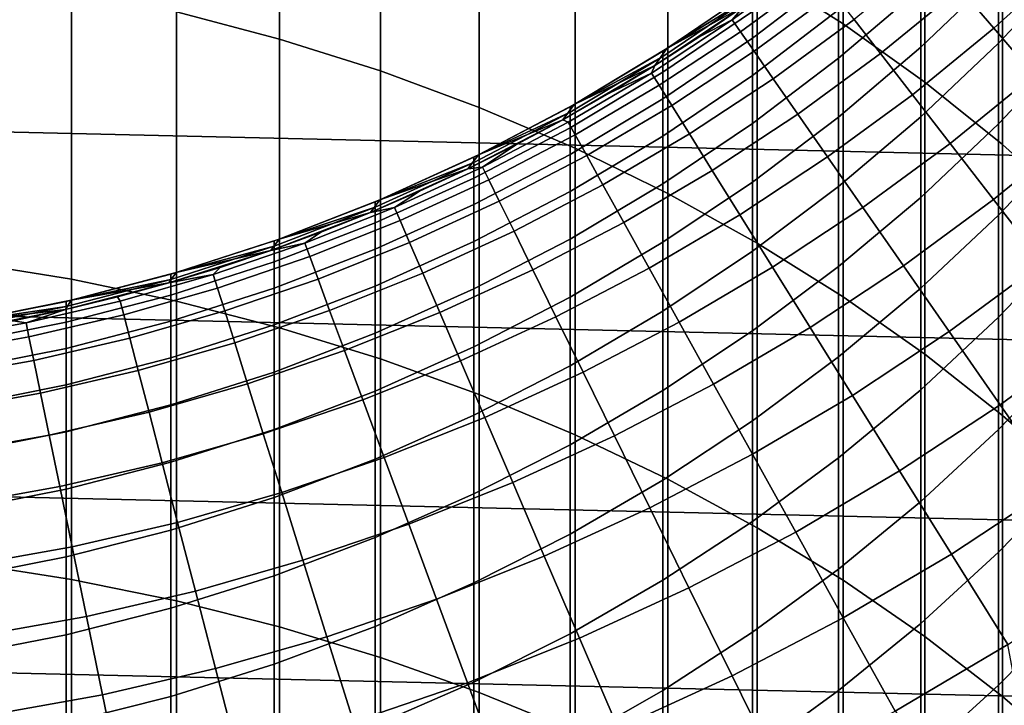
# Model space of a CAD drawing. Header units: metres. Extents: x -28 to 70, y -212 to 28.
# Tile 118 of 239: x 2.38 to 8.59, y -14.19 to -9.87. Entities that reach past the tile are written whole.
import ezdxf

# ---------------------------------------------------------------- set-up
doc = ezdxf.new("R2010")
doc.units = ezdxf.units.M
doc.layers.add('solid_10_261_102_XXX', color=7, linetype='CONTINUOUS')

msp = doc.modelspace()

# ---------------------------------------------------------------- linework, layer by layer
at = {"layer": 'solid_10_261_102_XXX'}
for points in [[(25.642992, -9.934133, -5), (-26.074398, -8.739312, -5), (-26.450205, -7.525734, -5), (26.074398, -8.739312, -5)], [(7.029555, -7.892518, 373.817627), (7.029555, -9.552597, 376.31131), (7.57031, -9.89694, 376.075226), (7.57031, -8.243181, 373.591034)], [(3.369324, -8.066829, 377.329956), (3.369324, -9.822782, 379.817596), (4.019004, -9.993711, 379.69339), (4.019004, -8.241086, 377.21048)], [(4.019004, -8.241086, 377.21048), (4.019004, -9.993711, 379.69339), (4.65555, -10.194395, 379.547577), (4.65555, -8.445678, 377.070221)], [(7.57031, -8.243181, 373.591034), (7.57031, -9.89694, 376.075226), (8.086323, -10.266208, 375.822052), (8.086323, -8.619226, 373.348053)], [(4.65555, -8.445678, 377.070221), (4.65555, -10.194395, 379.547577), (5.27688, -10.42418, 379.380646), (5.27688, -8.679938, 376.909607)], [(8.086323, -8.619226, 373.348053), (8.086323, -10.266208, 375.822052), (8.575907, -10.659192, 375.552612), (8.575907, -9.019424, 373.089447)], [(5.27688, -8.679938, 376.909607), (5.27688, -10.42418, 379.380646), (5.880963, -10.682316, 379.193085), (5.880963, -8.9431, 376.729187)], [(25.156792, -11.107911, -5), (-25.642992, -9.934133, -5), (-26.074398, -8.739312, -5), (25.642992, -9.934133, -5)], [(5.880963, -8.9431, 376.729187), (5.880963, -10.682316, 379.193085), (6.465825, -10.967957, 378.985565), (6.465825, -9.234303, 376.529541)], [(8.575907, -9.019424, 373.089447), (8.575907, -10.659192, 375.552612), (9.037462, -11.07461, 375.267822), (9.037462, -9.442467, 372.816071)], [(9.013752, -9.080835, 329.337402), (9.013752, -9.525502, 331.815216), (8.550674, -10.018623, 331.719757), (8.550674, -9.57638, 329.255432)], [(6.465825, -9.234303, 376.529541), (6.465825, -10.967957, 378.985565), (7.029555, -11.280171, 378.758728), (7.029555, -9.552597, 376.31131)], [(8.550674, -9.201614, 326.779938), (8.550674, -9.57638, 329.255432), (8.059649, -10.045008, 329.177917), (8.059649, -9.672184, 326.715271)], [(8.521056, -9.925843, 171.937958), (9.012856, -9.481519, 171.937958), (8.785471, -9.242311, 173.429489), (8.30608, -9.675425, 173.429489)], [(8.059649, -9.366766, 324.243347), (8.059649, -9.672184, 326.715271), (7.542284, -10.114185, 326.65451), (7.542284, -9.810263, 324.194702)], [(7.542284, -9.404501, 319.25473), (7.542284, -9.573642, 321.727478), (7.000267, -9.98811, 321.693451), (7.000267, -9.819744, 319.232025)], [(7.805367, -10.083702, 173.429489), (8.30608, -9.675425, 173.429489), (8.129812, -9.470098, 174.932922), (7.639726, -9.869712, 174.932922)], [(8.774405, -10.220959, 170.460709), (9.280827, -9.763424, 170.460709), (9.012856, -9.481519, 171.937958), (8.521056, -9.925843, 171.937958)], [(6.872119, -9.873443, 179.490997), (7.36338, -9.512703, 179.490997), (7.215805, -9.588126, 181), (6.944056, -9.786731, 181)], [(6.923615, -9.94743, 177.966064), (7.418558, -9.583987, 177.966064), (7.36338, -9.512703, 179.490997), (6.872119, -9.873443, 179.490997)], [(7.029555, -9.552597, 376.31131), (7.029555, -11.280171, 378.758728), (7.57031, -11.617937, 378.513336), (7.57031, -9.89694, 376.075226)], [(9.013752, -9.525502, 331.815216), (9.013752, -10.037684, 334.279968), (8.550674, -10.528014, 334.171082), (8.550674, -10.018623, 331.719757)], [(2.039085, -9.572331, 379.999542), (2.039085, -11.400641, 382.445038), (2.708631, -11.508259, 382.362274), (2.708631, -9.682169, 379.919739)], [(7.00963, -10.071011, 176.445908), (7.510722, -9.703053, 176.445908), (7.418558, -9.583987, 177.966064), (6.923615, -9.94743, 177.966064)], [(7.542284, -9.573642, 321.727478), (7.542284, -9.810263, 324.194702), (7.000267, -10.223645, 324.149353), (7.000267, -9.98811, 321.693451)], [(8.550674, -9.57638, 329.255432), (8.550674, -10.018623, 331.719757), (8.059649, -10.484959, 331.629486), (8.059649, -10.045008, 329.177917)], [(7.023965, -9.667803, 234.709), (7.000267, -9.684976, 314.299988), (6.460658, -10.052979, 314.299988), (6.460742, -10.052924, 234.709)], [(6.944153, -9.786657, 234.709), (7.023965, -9.667803, 234.709), (6.460742, -10.052924, 234.709)], [(8.059649, -9.672184, 326.715271), (8.059649, -10.045008, 329.177917), (7.542284, -10.485185, 329.105133), (7.542284, -10.114185, 326.65451)], [(8.007384, -10.344687, 171.937958), (8.521056, -9.925843, 171.937958), (8.30608, -9.675425, 173.429489), (7.805367, -10.083702, 173.429489)], [(2.708631, -9.682169, 379.919739), (2.708631, -11.508259, 382.362274), (3.369324, -11.646029, 382.256317), (3.369324, -9.822782, 379.817596)], [(6.435371, -10.10274, 316.756439), (6.435371, -10.069185, 314.299988), (6.460658, -10.052979, 314.299988), (7.000267, -9.718675, 316.766937)], [(7.000267, -9.718675, 316.766937), (7.000267, -9.819744, 319.232025), (6.435371, -10.20338, 319.21106), (6.435371, -10.10274, 316.756439)], [(7.000267, -9.718675, 316.766937), (6.460658, -10.052979, 314.299988), (7.000267, -9.684976, 314.299988)], [(7.130027, -10.24399, 174.932922), (7.639726, -9.869712, 174.932922), (7.510722, -9.703053, 176.445908), (7.00963, -10.071011, 176.445908)], [(6.944153, -9.786657, 234.709), (6.38436, -10.160706, 234.709), (6.666843, -9.977635, 181), (6.944056, -9.786731, 181)], [(6.38436, -10.160706, 234.709), (6.944153, -9.786657, 234.709), (6.460742, -10.052924, 234.709)], [(6.872119, -9.873443, 179.490997), (6.944056, -9.786731, 181), (6.666843, -9.977635, 181)], [(3.369324, -9.822782, 379.817596), (3.369324, -11.646029, 382.256317), (4.019004, -11.8135, 382.127502), (4.019004, -9.993711, 379.69339)], [(7.000267, -9.819744, 319.232025), (7.000267, -9.98811, 321.693451), (6.435371, -10.371029, 321.661987), (6.435371, -10.20338, 319.21106)], [(7.542284, -9.810263, 324.194702), (7.542284, -10.114185, 326.65451), (7.000267, -10.526175, 326.5979), (7.000267, -10.223645, 324.149353)], [(6.363217, -10.208838, 179.490997), (6.872119, -9.873443, 179.490997), (6.666843, -9.977635, 181), (6.384385, -10.16069, 181)], [(6.4109, -10.285337, 177.966064), (6.923615, -9.94743, 177.966064), (6.872119, -9.873443, 179.490997), (6.363217, -10.208838, 179.490997)], [(7.284617, -10.466095, 173.429489), (7.805367, -10.083702, 173.429489), (7.639726, -9.869712, 174.932922), (7.130027, -10.24399, 174.932922)], [(7.57031, -9.89694, 376.075226), (7.57031, -11.617937, 378.513336), (8.086323, -11.980151, 378.250153), (8.086323, -10.266208, 375.822052)], [(8.245461, -10.652256, 170.460709), (8.774405, -10.220959, 170.460709), (8.521056, -9.925843, 171.937958), (8.007384, -10.344687, 171.937958)], [(24.617012, -12.257764, -5), (-25.156792, -11.107911, -5), (-25.642992, -9.934133, -5), (25.156792, -11.107911, -5)], [(6.38436, -10.160706, 234.709), (6.384385, -10.16069, 181), (6.666843, -9.977635, 181)], [(6.490545, -10.413116, 176.445908), (7.00963, -10.071011, 176.445908), (6.923615, -9.94743, 177.966064), (6.4109, -10.285337, 177.966064)], [(7.000267, -9.98811, 321.693451), (7.000267, -10.223645, 324.149353), (6.435371, -10.605562, 324.107452), (6.435371, -10.371029, 321.661987)], [(4.019004, -9.993711, 379.69339), (4.019004, -11.8135, 382.127502), (4.65555, -12.010128, 381.976257), (4.65555, -10.194395, 379.547577)], [(8.059649, -10.045008, 329.177917), (8.059649, -10.484959, 331.629486), (7.542284, -10.922983, 331.544678), (7.542284, -10.485185, 329.105133)], [(8.550674, -10.018623, 331.719757), (8.550674, -10.528014, 334.171082), (8.059649, -10.99171, 334.068085), (8.059649, -10.484959, 331.629486)], [(9.013752, -10.037684, 334.279968), (9.013752, -10.617001, 336.729828), (8.550674, -11.104173, 336.607574), (8.550674, -10.528014, 334.171082)], [(5.849443, -10.453909, 316.746857), (5.849443, -10.420485, 314.299988), (5.876208, -10.405416, 314.299988), (6.435371, -10.10274, 316.756439)], [(6.435371, -10.10274, 316.756439), (6.435371, -10.20338, 319.21106), (5.849443, -10.554155, 319.191864), (5.849443, -10.453909, 316.746857)], [(5.876184, -10.40543, 234.709), (6.460742, -10.052924, 234.709), (6.435371, -10.069185, 314.299988), (5.876208, -10.405416, 314.299988)], [(6.38436, -10.160706, 234.709), (6.460742, -10.052924, 234.709), (5.876184, -10.40543, 234.709)], [(6.435371, -10.10274, 316.756439), (5.876208, -10.405416, 314.299988), (6.435371, -10.069185, 314.299988)], [(6.460742, -10.052924, 234.709), (6.460658, -10.052979, 314.299988), (6.435371, -10.069185, 314.299988)], [(6.602026, -10.591971, 174.932922), (7.130027, -10.24399, 174.932922), (7.00963, -10.071011, 176.445908), (6.490545, -10.413116, 176.445908)], [(7.542284, -10.114185, 326.65451), (7.542284, -10.485185, 329.105133), (7.000267, -10.895473, 329.037262), (7.000267, -10.526175, 326.5979)], [(7.473157, -10.736978, 171.937958), (8.007384, -10.344687, 171.937958), (7.805367, -10.083702, 173.429489), (7.284617, -10.466095, 173.429489)], [(6.38436, -10.160706, 234.709), (5.804667, -10.502658, 234.709), (6.096904, -10.335752, 181), (6.384385, -10.16069, 181)], [(5.804667, -10.502658, 234.709), (6.38436, -10.160706, 234.709), (5.876184, -10.40543, 234.709)], [(6.363217, -10.208838, 179.490997), (6.384385, -10.16069, 181), (6.096904, -10.335752, 181)], [(4.65555, -10.194395, 379.547577), (4.65555, -12.010128, 381.976257), (5.27688, -12.235268, 381.803101), (5.27688, -10.42418, 379.380646)], [(6.363217, -10.208838, 179.490997), (6.096904, -10.335752, 181), (5.804626, -10.502681, 181), (5.837981, -10.518025, 179.490997)], [(5.881728, -10.596844, 177.966064), (6.4109, -10.285337, 177.966064), (6.363217, -10.208838, 179.490997), (5.837981, -10.518025, 179.490997)], [(6.435371, -10.20338, 319.21106), (6.435371, -10.371029, 321.661987), (5.849443, -10.72115, 321.63324), (5.849443, -10.554155, 319.191864)], [(7.000267, -10.223645, 324.149353), (7.000267, -10.526175, 326.5979), (6.435371, -10.906806, 326.545563), (6.435371, -10.605562, 324.107452)], [(8.519219, -11.005924, 169.000046), (9.065726, -10.560308, 169.000046), (8.774405, -10.220959, 170.460709), (8.245461, -10.652256, 170.460709)], [(5.954799, -10.728492, 176.445908), (6.490545, -10.413116, 176.445908), (6.4109, -10.285337, 177.966064), (5.881728, -10.596844, 177.966064)], [(6.745169, -10.821622, 173.429489), (7.284617, -10.466095, 173.429489), (7.130027, -10.24399, 174.932922), (6.602026, -10.591971, 174.932922)], [(8.086323, -10.266208, 375.822052), (8.086323, -11.980151, 378.250153), (8.575907, -12.36563, 377.970093), (8.575907, -10.659192, 375.552612)], [(5.804667, -10.502658, 234.709), (5.804626, -10.502681, 181), (6.096904, -10.335752, 181)], [(7.695349, -11.05621, 170.460709), (8.245461, -10.652256, 170.460709), (8.007384, -10.344687, 171.937958), (7.473157, -10.736978, 171.937958)], [(5.876184, -10.40543, 234.709), (5.849443, -10.420485, 314.299988), (5.272592, -10.723911, 314.299988), (5.272664, -10.723873, 234.709)], [(5.849443, -10.453909, 316.746857), (5.272592, -10.723911, 314.299988), (5.849443, -10.420485, 314.299988)], [(5.804667, -10.502658, 234.709), (5.876184, -10.40543, 234.709), (5.272664, -10.723873, 234.709)], [(5.27688, -10.42418, 379.380646), (5.27688, -12.235268, 381.803101), (5.880963, -12.488184, 381.608582), (5.880963, -10.682316, 379.193085)], [(6.435371, -10.371029, 321.661987), (6.435371, -10.605562, 324.107452), (5.849443, -10.954767, 324.069122), (5.849443, -10.72115, 321.63324)], [(5.876184, -10.40543, 234.709), (5.876208, -10.405416, 314.299988), (5.849443, -10.420485, 314.299988)], [(6.057078, -10.912764, 174.932922), (6.602026, -10.591971, 174.932922), (6.490545, -10.413116, 176.445908), (5.954799, -10.728492, 176.445908)], [(5.244397, -10.771033, 316.73819), (5.244397, -10.737728, 314.299988), (5.272592, -10.723911, 314.299988), (5.849443, -10.453909, 316.746857)], [(5.849443, -10.453909, 316.746857), (5.849443, -10.554155, 319.191864), (5.244397, -10.870925, 319.17453), (5.244397, -10.771033, 316.73819)], [(6.919746, -11.101706, 171.937958), (7.473157, -10.736978, 171.937958), (7.284617, -10.466095, 173.429489), (6.745169, -10.821622, 173.429489)], [(7.542284, -10.485185, 329.105133), (7.542284, -10.922983, 331.544678), (7.000267, -11.331265, 331.465637), (7.000267, -10.895473, 329.037262)], [(8.059649, -10.484959, 331.629486), (8.059649, -10.99171, 334.068085), (7.542284, -11.427255, 333.971375), (7.542284, -10.922983, 331.544678)], [(5.804667, -10.502658, 234.709), (5.206594, -10.811626, 234.709), (5.507782, -10.661347, 181), (5.804626, -10.502681, 181)], [(5.206594, -10.811626, 234.709), (5.804667, -10.502658, 234.709), (5.272664, -10.723873, 234.709)], [(5.297758, -10.800215, 179.490997), (5.837981, -10.518025, 179.490997), (5.804626, -10.502681, 181), (5.507782, -10.661347, 181)], [(5.337458, -10.881147, 177.966064), (5.881728, -10.596844, 177.966064), (5.837981, -10.518025, 179.490997), (5.297758, -10.800215, 179.490997)], [(7.000267, -10.526175, 326.5979), (7.000267, -10.895473, 329.037262), (6.435371, -11.274533, 328.974579), (6.435371, -10.906806, 326.545563)], [(8.550674, -10.528014, 334.171082), (8.550674, -11.104173, 336.607574), (8.059649, -11.564882, 336.491974), (8.059649, -10.99171, 334.068085)], [(5.849443, -10.554155, 319.191864), (5.849443, -10.72115, 321.63324), (5.244397, -11.037328, 321.607269), (5.244397, -10.870925, 319.17453)], [(5.403767, -11.016328, 176.445908), (5.954799, -10.728492, 176.445908), (5.881728, -10.596844, 177.966064), (5.337458, -10.881147, 177.966064)], [(6.435371, -10.605562, 324.107452), (6.435371, -10.906806, 326.545563), (5.849443, -11.254834, 326.497742), (5.849443, -10.954767, 324.069122)], [(6.188405, -11.149369, 173.429489), (6.745169, -10.821622, 173.429489), (6.602026, -10.591971, 174.932922), (6.057078, -10.912764, 174.932922)], [(8.828232, -11.405135, 167.558289), (9.394562, -10.943355, 167.558289), (9.065726, -10.560308, 169.000046), (8.519219, -11.005924, 169.000046)], [(5.206594, -10.811626, 234.709), (5.206605, -10.811626, 181), (5.507782, -10.661347, 181)], [(5.297758, -10.800215, 179.490997), (5.507782, -10.661347, 181), (5.206605, -10.811626, 181)], [(7.950844, -11.42329, 169.000046), (8.519219, -11.005924, 169.000046), (8.245461, -10.652256, 170.460709), (7.695349, -11.05621, 170.460709)], [(9.013752, -10.617001, 336.729828), (9.013752, -11.263017, 339.162933), (8.550674, -11.746669, 339.027435), (8.550674, -11.104173, 336.607574)], [(8.575907, -10.659192, 375.552612), (8.575907, -12.36563, 377.970093), (9.037462, -12.773113, 377.674042), (9.037462, -11.07461, 375.267822)], [(4.651769, -11.007429, 234.709), (5.272664, -10.723873, 234.709), (5.244397, -10.737728, 314.299988), (4.651778, -11.007427, 314.299988)], [(5.206594, -10.811626, 234.709), (5.272664, -10.723873, 234.709), (4.651769, -11.007429, 234.709)], [(5.849443, -10.72115, 321.63324), (5.849443, -10.954767, 324.069122), (5.244397, -11.270118, 324.034546), (5.244397, -11.037328, 321.607269)], [(5.272664, -10.723873, 234.709), (5.272592, -10.723911, 314.299988), (5.244397, -10.737728, 314.299988)], [(5.496582, -11.205544, 174.932922), (6.057078, -10.912764, 174.932922), (5.954799, -10.728492, 176.445908), (5.403767, -11.016328, 176.445908)], [(5.880963, -10.682316, 379.193085), (5.880963, -12.488184, 381.608582), (6.465825, -12.76805, 381.393311), (6.465825, -10.967957, 378.985565)], [(4.62221, -11.053077, 316.730469), (4.62221, -11.019876, 314.299988), (4.651778, -11.007427, 314.299988), (5.244397, -10.771033, 316.73819)], [(5.244397, -10.771033, 316.73819), (5.244397, -10.870925, 319.17453), (4.62221, -11.152652, 319.159149), (4.62221, -11.053077, 316.730469)], [(5.244397, -10.771033, 316.73819), (4.651778, -11.007427, 314.299988), (5.244397, -10.737728, 314.299988)], [(7.125484, -11.431783, 170.460709), (7.695349, -11.05621, 170.460709), (7.473157, -10.736978, 171.937958), (6.919746, -11.101706, 171.937958)], [(5.206594, -10.811626, 234.709), (4.592202, -11.086555, 234.709), (4.901331, -10.953399, 181), (5.206605, -10.811626, 181)], [(4.592202, -11.086555, 234.709), (5.206594, -10.811626, 234.709), (4.651769, -11.007429, 234.709)], [(4.743937, -11.05468, 179.490997), (5.297758, -10.800215, 179.490997), (5.206605, -10.811626, 181), (4.901331, -10.953399, 181)], [(4.779486, -11.137519, 177.966064), (5.337458, -10.881147, 177.966064), (5.297758, -10.800215, 179.490997), (4.743937, -11.05468, 179.490997)], [(6.348573, -11.437936, 171.937958), (6.919746, -11.101706, 171.937958), (6.745169, -10.821622, 173.429489), (6.188405, -11.149369, 173.429489)], [(5.244397, -10.870925, 319.17453), (5.244397, -11.037328, 321.607269), (4.62221, -11.318529, 321.584167), (4.62221, -11.152652, 319.159149)], [(4.838863, -11.275885, 176.445908), (5.403767, -11.016328, 176.445908), (5.337458, -10.881147, 177.966064), (4.779486, -11.137519, 177.966064)], [(5.615756, -11.448497, 173.429489), (6.188405, -11.149369, 173.429489), (6.057078, -10.912764, 174.932922), (5.496582, -11.205544, 174.932922)], [(6.435371, -10.906806, 326.545563), (6.435371, -11.274533, 328.974579), (5.849443, -11.621125, 328.917236), (5.849443, -11.254834, 326.497742)], [(7.000267, -10.895473, 329.037262), (7.000267, -11.331265, 331.465637), (6.435371, -11.708471, 331.392609), (6.435371, -11.274533, 328.974579)], [(4.743937, -11.05468, 179.490997), (4.901331, -10.953399, 181), (4.592201, -11.086555, 181)], [(4.592202, -11.086555, 234.709), (4.592201, -11.086555, 181), (4.901331, -10.953399, 181)], [(5.849443, -10.954767, 324.069122), (5.849443, -11.254834, 326.497742), (5.244397, -11.569121, 326.454559), (5.244397, -11.270118, 324.034546)], [(6.465825, -10.967957, 378.985565), (6.465825, -12.76805, 381.393311), (7.029555, -13.073952, 381.158051), (7.029555, -11.280171, 378.758728)], [(7.542284, -10.922983, 331.544678), (7.542284, -11.427255, 333.971375), (7.000267, -11.833226, 333.881195), (7.000267, -11.331265, 331.465637)], [(4.015806, -11.255033, 234.709), (4.651769, -11.007429, 234.709), (4.62221, -11.019876, 314.299988), (4.01579, -11.25504, 314.299988)], [(4.62221, -11.053077, 316.730469), (4.01579, -11.25504, 314.299988), (4.62221, -11.019876, 314.299988)], [(4.592202, -11.086555, 234.709), (4.651769, -11.007429, 234.709), (4.015806, -11.255033, 234.709)], [(4.651769, -11.007429, 234.709), (4.651778, -11.007427, 314.299988), (4.62221, -11.019876, 314.299988)], [(5.244397, -11.037328, 321.607269), (5.244397, -11.270118, 324.034546), (4.62221, -11.550583, 324.003754), (4.62221, -11.318529, 321.584167)], [(4.921975, -11.469559, 174.932922), (5.496582, -11.205544, 174.932922), (5.403767, -11.016328, 176.445908), (4.838863, -11.275885, 176.445908)], [(8.059649, -10.99171, 334.068085), (8.059649, -11.564882, 336.491974), (7.542284, -11.997622, 336.383362), (7.542284, -11.427255, 333.971375)], [(8.239241, -11.83764, 167.558289), (8.828232, -11.405135, 167.558289), (8.519219, -11.005924, 169.000046), (7.950844, -11.42329, 169.000046)], [(4.592202, -11.086555, 234.709), (3.963356, -11.326592, 234.709), (4.279459, -11.210987, 181), (4.592201, -11.086555, 181)], [(3.963356, -11.326592, 234.709), (4.592202, -11.086555, 234.709), (4.015806, -11.255033, 234.709)], [(3.984917, -11.299116, 316.723755), (3.984917, -11.266008, 314.299988), (4.01579, -11.25504, 314.299988), (4.62221, -11.053077, 316.730469)], [(4.62221, -11.053077, 316.730469), (4.62221, -11.152652, 319.159149), (3.984917, -11.398417, 319.145691), (3.984917, -11.299116, 316.723755)], [(4.177938, -11.280767, 179.490997), (4.743937, -11.05468, 179.490997), (4.592201, -11.086555, 181), (4.279459, -11.210987, 181)], [(4.209245, -11.365301, 177.966064), (4.779486, -11.137519, 177.966064), (4.743937, -11.05468, 179.490997), (4.177938, -11.280767, 179.490997)], [(6.537329, -11.778009, 170.460709), (7.125484, -11.431783, 170.460709), (6.919746, -11.101706, 171.937958), (6.348573, -11.437936, 171.937958)], [(7.36206, -11.811332, 169.000046), (7.950844, -11.42329, 169.000046), (7.695349, -11.05621, 170.460709), (7.125484, -11.431783, 170.460709)], [(8.550674, -11.104173, 336.607574), (8.550674, -11.746669, 339.027435), (8.059649, -12.204048, 338.899261), (8.059649, -11.564882, 336.491974)], [(24.02458, -13.381686, -5), (-24.617012, -12.257764, -5), (-25.156792, -11.107911, -5), (24.617012, -12.257764, -5)], [(4.62221, -11.152652, 319.159149), (4.62221, -11.318529, 321.584167), (3.984917, -11.563835, 321.564026), (3.984917, -11.398417, 319.145691)], [(4.261539, -11.506496, 176.445908), (4.838863, -11.275885, 176.445908), (4.779486, -11.137519, 177.966064), (4.209245, -11.365301, 177.966064)], [(5.761102, -11.744805, 171.937958), (6.348573, -11.437936, 171.937958), (6.188405, -11.149369, 173.429489), (5.615756, -11.448497, 173.429489)], [(4.177938, -11.280767, 179.490997), (4.279459, -11.210987, 181), (3.963349, -11.3266, 181)], [(3.963356, -11.326592, 234.709), (3.963349, -11.3266, 181), (4.279459, -11.210987, 181)], [(5.028691, -11.718236, 173.429489), (5.615756, -11.448497, 173.429489), (5.496582, -11.205544, 174.932922), (4.921975, -11.469559, 174.932922)], [(3.366664, -11.465948, 234.709), (4.015806, -11.255033, 234.709), (3.984917, -11.266008, 314.299988), (3.366704, -11.465941, 314.299988)], [(3.963356, -11.326592, 234.709), (4.015806, -11.255033, 234.709), (3.366664, -11.465948, 234.709)], [(3.984917, -11.299116, 316.723755), (3.366704, -11.465941, 314.299988), (3.984917, -11.266008, 314.299988)], [(3.601214, -11.477898, 179.490997), (4.177938, -11.280767, 179.490997), (3.963349, -11.3266, 181), (3.644121, -11.433302, 181)], [(3.6282, -11.563909, 177.966064), (4.209245, -11.365301, 177.966064), (4.177938, -11.280767, 179.490997), (3.601214, -11.477898, 179.490997)], [(4.015806, -11.255033, 234.709), (4.01579, -11.25504, 314.299988), (3.984917, -11.266008, 314.299988)], [(4.334734, -11.704131, 174.932922), (4.921975, -11.469559, 174.932922), (4.838863, -11.275885, 176.445908), (4.261539, -11.506496, 176.445908)], [(5.244397, -11.270118, 324.034546), (5.244397, -11.569121, 326.454559), (4.62221, -11.848642, 326.416138), (4.62221, -11.550583, 324.003754)], [(5.849443, -11.254834, 326.497742), (5.849443, -11.621125, 328.917236), (5.244397, -11.934115, 328.865479), (5.244397, -11.569121, 326.454559)], [(6.435371, -11.274533, 328.974579), (6.435371, -11.708471, 331.392609), (5.849443, -12.053369, 331.325836), (5.849443, -11.621125, 328.917236)], [(7.029555, -11.280171, 378.758728), (7.029555, -13.073952, 381.158051), (7.57031, -13.404888, 380.903503), (7.57031, -11.617937, 378.513336)], [(9.013752, -11.263017, 339.162933), (9.013752, -11.975252, 341.577484), (8.550674, -12.455022, 341.428833), (8.550674, -11.746669, 339.027435)], [(3.963356, -11.326592, 234.709), (3.321981, -11.53102, 234.709), (3.644121, -11.433302, 181), (3.963349, -11.3266, 181)], [(3.321981, -11.53102, 234.709), (3.963356, -11.326592, 234.709), (3.366664, -11.465948, 234.709)], [(3.334599, -11.508349, 316.718048), (3.334599, -11.475319, 314.299988), (3.366704, -11.465941, 314.299988), (3.984917, -11.299116, 316.723755)], [(3.984917, -11.299116, 316.723755), (3.984917, -11.398417, 319.145691), (3.334599, -11.607415, 319.134277), (3.334599, -11.508349, 316.718048)], [(4.62221, -11.318529, 321.584167), (4.62221, -11.550583, 324.003754), (3.984917, -11.795247, 323.976929), (3.984917, -11.563835, 321.564026)], [(7.000267, -11.331265, 331.465637), (7.000267, -11.833226, 333.881195), (6.435371, -12.208297, 333.797913), (6.435371, -11.708471, 331.392609)], [(2.039085, -11.400641, 382.445038), (2.039085, -13.295068, 384.839691), (2.708631, -13.400384, 384.754028), (2.708631, -11.508259, 382.362274)], [(3.984917, -11.398417, 319.145691), (3.984917, -11.563835, 321.564026), (3.334599, -11.772443, 321.546875), (3.334599, -11.607415, 319.134277)], [(3.673274, -11.707571, 176.445908), (4.261539, -11.506496, 176.445908), (4.209245, -11.365301, 177.966064), (3.6282, -11.563909, 177.966064)], [(8.560083, -12.298607, 166.13768), (9.17201, -11.84926, 166.13768), (8.828232, -11.405135, 167.558289), (8.239241, -11.83764, 167.558289)], [(2.706651, -11.63944, 234.709), (3.366664, -11.465948, 234.709), (3.334599, -11.475319, 314.299988), (2.706636, -11.639442, 314.299988)], [(3.334599, -11.508349, 316.718048), (2.706636, -11.639442, 314.299988), (3.334599, -11.475319, 314.299988)], [(3.321981, -11.53102, 234.709), (3.366664, -11.465948, 234.709), (2.706651, -11.63944, 234.709)], [(3.601214, -11.477898, 179.490997), (3.322026, -11.531008, 181), (2.997318, -11.619642, 181), (3.015246, -11.645565, 179.490997)], [(3.037841, -11.732832, 177.966064), (3.6282, -11.563909, 177.966064), (3.601214, -11.477898, 179.490997), (3.015246, -11.645565, 179.490997)], [(3.321981, -11.53102, 234.709), (3.322026, -11.531008, 181), (3.644121, -11.433302, 181)], [(3.601214, -11.477898, 179.490997), (3.644121, -11.433302, 181), (3.322026, -11.531008, 181)], [(3.366664, -11.465948, 234.709), (3.366704, -11.465941, 314.299988), (3.334599, -11.475319, 314.299988)], [(4.428718, -11.957895, 173.429489), (5.028691, -11.718236, 173.429489), (4.921975, -11.469559, 174.932922), (4.334734, -11.704131, 174.932922)], [(5.158843, -12.021526, 171.937958), (5.761102, -11.744805, 171.937958), (5.615756, -11.448497, 173.429489), (5.028691, -11.718236, 173.429489)], [(5.932392, -12.094003, 170.460709), (6.537329, -11.778009, 170.460709), (6.348573, -11.437936, 171.937958), (5.761102, -11.744805, 171.937958)], [(6.754376, -12.169054, 169.000046), (7.36206, -11.811332, 169.000046), (7.125484, -11.431783, 170.460709), (6.537329, -11.778009, 170.460709)], [(7.542284, -11.427255, 333.971375), (7.542284, -11.997622, 336.383362), (7.000267, -12.400979, 336.282166), (7.000267, -11.833226, 333.881195)], [(7.629099, -12.239757, 167.558289), (8.239241, -11.83764, 167.558289), (7.950844, -11.42329, 169.000046), (7.36206, -11.811332, 169.000046)], [(3.321981, -11.53102, 234.709), (2.67028, -11.699128, 234.709), (2.997318, -11.619642, 181), (3.322026, -11.531008, 181)], [(2.67028, -11.699128, 234.709), (3.321981, -11.53102, 234.709), (2.706651, -11.63944, 234.709)], [(2.673383, -11.680091, 316.713348), (2.673383, -11.647125, 314.299988), (2.706636, -11.639442, 314.299988), (3.334599, -11.508349, 316.718048)], [(3.334599, -11.508349, 316.718048), (3.334599, -11.607415, 319.134277), (2.673383, -11.778965, 319.124878), (2.673383, -11.680091, 316.713348)], [(2.708631, -11.508259, 382.362274), (2.708631, -13.400384, 384.754028), (3.369324, -13.535208, 384.644318), (3.369324, -11.646029, 382.256317)], [(3.736366, -11.90866, 174.932922), (4.334734, -11.704131, 174.932922), (4.261539, -11.506496, 176.445908), (3.673274, -11.707571, 176.445908)], [(3.075581, -11.878592, 176.445908), (3.673274, -11.707571, 176.445908), (3.6282, -11.563909, 177.966064), (3.037841, -11.732832, 177.966064)], [(3.984917, -11.563835, 321.564026), (3.984917, -11.795247, 323.976929), (3.334599, -12.00331, 323.954102), (3.334599, -11.772443, 321.546875)], [(4.62221, -11.550583, 324.003754), (4.62221, -11.848642, 326.416138), (3.984917, -12.092482, 326.382599), (3.984917, -11.795247, 323.976929)], [(5.244397, -11.569121, 326.454559), (5.244397, -11.934115, 328.865479), (4.62221, -12.212482, 328.819427), (4.62221, -11.848642, 326.416138)], [(8.059649, -11.564882, 336.491974), (8.059649, -12.204048, 338.899261), (7.542284, -12.63366, 338.7789), (7.542284, -11.997622, 336.383362)], [(2.03767, -11.774987, 234.709), (2.706651, -11.63944, 234.709), (2.673383, -11.647125, 314.299988), (2.03774, -11.774979, 314.299988)], [(2.67028, -11.699128, 234.709), (2.706651, -11.63944, 234.709), (2.03767, -11.774987, 234.709)], [(2.673383, -11.680091, 316.713348), (2.03774, -11.774979, 314.299988), (2.673383, -11.647125, 314.299988)], [(2.421537, -11.783338, 179.490997), (3.015246, -11.645565, 179.490997), (2.997318, -11.619642, 181), (2.670251, -11.699135, 181)], [(2.439683, -11.871636, 177.966064), (3.037841, -11.732832, 177.966064), (3.015246, -11.645565, 179.490997), (2.421537, -11.783338, 179.490997)], [(2.67028, -11.699128, 234.709), (2.670251, -11.699135, 181), (2.997318, -11.619642, 181)], [(3.334599, -11.607415, 319.134277), (3.334599, -11.772443, 321.546875), (2.673383, -11.943672, 321.532806), (2.673383, -11.778965, 319.124878)], [(2.706651, -11.63944, 234.709), (2.706636, -11.639442, 314.299988), (2.673383, -11.647125, 314.299988)], [(3.369324, -11.646029, 382.256317), (3.369324, -13.535208, 384.644318), (4.019004, -13.6991, 384.510986), (4.019004, -11.8135, 382.127502)], [(5.849443, -11.621125, 328.917236), (5.849443, -12.053369, 331.325836), (5.244397, -12.364828, 331.265533), (5.244397, -11.934115, 328.865479)], [(7.57031, -11.617937, 378.513336), (7.57031, -13.404888, 380.903503), (8.086323, -13.759779, 380.630554), (8.086323, -11.980151, 378.250153)], [(2.00343, -11.813781, 316.709686), (2.00343, -11.780865, 314.299988), (2.03774, -11.774979, 314.299988), (2.673383, -11.680091, 316.713348)], [(2.673383, -11.680091, 316.713348), (2.673383, -11.778965, 319.124878), (2.00343, -11.912505, 319.117584), (2.00343, -11.813781, 316.709686)], [(2.67028, -11.699128, 234.709), (2.009954, -11.83047, 234.709), (2.341084, -11.769423, 181), (2.670251, -11.699135, 181)], [(2.009954, -11.83047, 234.709), (2.67028, -11.699128, 234.709), (2.03767, -11.774987, 234.709)], [(2.421537, -11.783338, 179.490997), (2.670251, -11.699135, 181), (2.341084, -11.769423, 181)], [(3.128407, -12.082619, 174.932922), (3.736366, -11.90866, 174.932922), (3.673274, -11.707571, 176.445908), (3.075581, -11.878592, 176.445908)], [(3.817376, -12.166858, 173.429489), (4.428718, -11.957895, 173.429489), (4.334734, -11.704131, 174.932922), (3.736366, -11.90866, 174.932922)], [(4.543342, -12.267388, 171.937958), (5.158843, -12.021526, 171.937958), (5.028691, -11.718236, 173.429489), (4.428718, -11.957895, 173.429489)], [(6.435371, -11.708471, 331.392609), (6.435371, -12.208297, 333.797913), (5.849443, -12.55124, 333.721741), (5.849443, -12.053369, 331.325836)], [(1.821613, -11.890862, 179.490997), (2.421537, -11.783338, 179.490997), (2.341084, -11.769423, 181), (2.010075, -11.830452, 181)], [(1.835263, -11.979967, 177.966064), (2.439683, -11.871636, 177.966064), (2.421537, -11.783338, 179.490997), (1.821613, -11.890862, 179.490997)], [(2.673383, -11.778965, 319.124878), (2.673383, -11.943672, 321.532806), (2.00343, -12.076963, 321.521881), (2.00343, -11.912505, 319.117584)], [(2.469992, -12.019122, 176.445908), (3.075581, -11.878592, 176.445908), (3.037841, -11.732832, 177.966064), (2.439683, -11.871636, 177.966064)], [(3.334599, -11.772443, 321.546875), (3.334599, -12.00331, 323.954102), (2.673383, -12.174091, 323.935364), (2.673383, -11.943672, 321.532806)], [(5.312226, -12.378951, 170.460709), (5.932392, -12.094003, 170.460709), (5.761102, -11.744805, 171.937958), (5.158843, -12.021526, 171.937958)], [(6.129354, -12.495539, 169.000046), (6.754376, -12.169054, 169.000046), (6.537329, -11.778009, 170.460709), (5.932392, -12.094003, 170.460709)], [(8.550674, -11.746669, 339.027435), (8.550674, -12.455022, 341.428833), (8.059649, -12.908731, 341.288208), (8.059649, -12.204048, 338.899261)], [(3.984917, -11.795247, 323.976929), (3.984917, -12.092482, 326.382599), (3.334599, -12.299843, 326.354095), (3.334599, -12.00331, 323.954102)], [(4.62221, -11.848642, 326.416138), (4.62221, -12.212482, 328.819427), (3.984917, -12.455316, 328.779266), (3.984917, -12.092482, 326.382599)], [(4.019004, -11.8135, 382.127502), (4.019004, -13.6991, 384.510986), (4.65555, -13.891522, 384.354431), (4.65555, -12.010128, 381.976257)], [(7.000267, -11.833226, 333.881195), (7.000267, -12.400979, 336.282166), (6.435371, -12.773634, 336.188629), (6.435371, -12.208297, 333.797913)], [(6.999373, -12.610455, 167.558289), (7.629099, -12.239757, 167.558289), (7.36206, -11.811332, 169.000046), (6.754376, -12.169054, 169.000046)], [(7.926182, -12.716383, 166.13768), (8.560083, -12.298607, 166.13768), (8.239241, -11.83764, 167.558289), (7.629099, -12.239757, 167.558289)], [(8.912868, -12.805466, 164.740463), (9.550014, -12.337601, 164.740463), (9.17201, -11.84926, 166.13768), (8.560083, -12.298607, 166.13768)], [(1.858064, -12.128799, 176.445908), (2.469992, -12.019122, 176.445908), (2.439683, -11.871636, 177.966064), (1.835263, -11.979967, 177.966064)], [(2.512417, -12.225562, 174.932922), (3.128407, -12.082619, 174.932922), (3.075581, -11.878592, 176.445908), (2.469992, -12.019122, 176.445908)], [(3.196236, -12.344589, 173.429489), (3.817376, -12.166858, 173.429489), (3.736366, -11.90866, 174.932922), (3.128407, -12.082619, 174.932922)], [(2.673383, -11.943672, 321.532806), (2.673383, -12.174091, 323.935364), (2.00343, -12.307033, 323.920776), (2.00343, -12.076963, 321.521881)], [(3.916177, -12.481759, 171.937958), (4.543342, -12.267388, 171.937958), (4.428718, -11.957895, 173.429489), (3.817376, -12.166858, 173.429489)], [(5.244397, -11.934115, 328.865479), (5.244397, -12.364828, 331.265533), (4.62221, -12.641833, 331.211914), (4.62221, -12.212482, 328.819427)], [(9.013752, -11.975252, 341.577484), (9.013752, -12.753176, 343.97168), (8.550674, -13.228705, 343.809967), (8.550674, -12.455022, 341.428833)], [(1.889978, -12.337123, 174.932922), (2.512417, -12.225562, 174.932922), (2.469992, -12.019122, 176.445908), (1.858064, -12.128799, 176.445908)], [(3.334599, -12.00331, 323.954102), (3.334599, -12.299843, 326.354095), (2.673383, -12.470049, 326.330719), (2.673383, -12.174091, 323.935364)], [(4.678424, -12.632123, 170.460709), (5.312226, -12.378951, 170.460709), (5.158843, -12.021526, 171.937958), (4.543342, -12.267388, 171.937958)], [(4.65555, -12.010128, 381.976257), (4.65555, -13.891522, 384.354431), (5.27688, -14.111848, 384.175201), (5.27688, -12.235268, 381.803101)], [(7.542284, -11.997622, 336.383362), (7.542284, -12.63366, 338.7789), (7.000267, -13.034102, 338.666687), (7.000267, -12.400979, 336.282166)], [(8.086323, -11.980151, 378.250153), (8.086323, -13.759779, 380.630554), (8.575907, -14.137465, 380.340057), (8.575907, -12.36563, 377.970093)], [(2.56689, -12.490631, 173.429489), (3.196236, -12.344589, 173.429489), (3.128407, -12.082619, 174.932922), (2.512417, -12.225562, 174.932922)], [(3.984917, -12.092482, 326.382599), (3.984917, -12.455316, 328.779266), (3.334599, -12.661821, 328.745117), (3.334599, -12.299843, 326.354095)], [(5.849443, -12.053369, 331.325836), (5.849443, -12.55124, 333.721741), (5.244397, -12.860937, 333.652954), (5.244397, -12.364828, 331.265533)], [(5.488599, -12.789948, 169.000046), (6.129354, -12.495539, 169.000046), (5.932392, -12.094003, 170.460709), (5.312226, -12.378951, 170.460709)], [(2.673383, -12.174091, 323.935364), (2.673383, -12.470049, 326.330719), (2.00343, -12.602542, 326.3125), (2.00343, -12.307033, 323.920776)], [(3.27896, -12.66409, 171.937958), (3.916177, -12.481759, 171.937958), (3.817376, -12.166858, 173.429489), (3.196236, -12.344589, 173.429489)], [(4.62221, -12.212482, 328.819427), (4.62221, -12.641833, 331.211914), (3.984917, -12.883478, 331.165131), (3.984917, -12.455316, 328.779266)], [(6.435371, -12.208297, 333.797913), (6.435371, -12.773634, 336.188629), (5.849443, -13.11437, 336.103149), (5.849443, -12.55124, 333.721741)], [(6.351681, -12.948782, 167.558289), (6.999373, -12.610455, 167.558289), (6.754376, -12.169054, 169.000046), (6.129354, -12.495539, 169.000046)], [(8.059649, -12.204048, 338.899261), (8.059649, -12.908731, 341.288208), (7.542284, -13.334895, 341.156158), (7.542284, -12.63366, 338.7789)], [(23.381018, -14.476808, -5), (-24.02458, -13.381686, -5), (-24.617012, -12.257764, -5), (24.02458, -13.381686, -5)], [(1.930955, -12.60461, 173.429489), (2.56689, -12.490631, 173.429489), (2.512417, -12.225562, 174.932922), (1.889978, -12.337123, 174.932922)], [(4.032613, -12.852868, 170.460709), (4.678424, -12.632123, 170.460709), (4.543342, -12.267388, 171.937958), (3.916177, -12.481759, 171.937958)], [(5.27688, -12.235268, 381.803101), (5.27688, -14.111848, 384.175201), (5.880963, -14.359356, 383.973846), (5.880963, -12.488184, 381.608582)], [(7.271935, -13.101516, 166.13768), (7.926182, -12.716383, 166.13768), (7.629099, -12.239757, 167.558289), (6.999373, -12.610455, 167.558289)], [(2.633326, -12.813912, 171.937958), (3.27896, -12.66409, 171.937958), (3.196236, -12.344589, 173.429489), (2.56689, -12.490631, 173.429489)], [(3.334599, -12.299843, 326.354095), (3.334599, -12.661821, 328.745117), (2.673383, -12.831325, 328.717102), (2.673383, -12.470049, 326.330719)], [(8.252842, -13.240459, 164.740463), (8.912868, -12.805466, 164.740463), (8.560083, -12.298607, 166.13768), (7.926182, -12.716383, 166.13768)], [(5.244397, -12.364828, 331.265533), (5.244397, -12.860937, 333.652954), (4.62221, -13.136374, 333.591797), (4.62221, -12.641833, 331.211914)], [(4.833754, -13.051525, 169.000046), (5.488599, -12.789948, 169.000046), (5.312226, -12.378951, 170.460709), (4.678424, -12.632123, 170.460709)], [(7.000267, -12.400979, 336.282166), (7.000267, -13.034102, 338.666687), (6.435371, -13.404064, 338.563049), (6.435371, -12.773634, 336.188629)], [(8.575907, -12.36563, 377.970093), (8.575907, -14.137465, 380.340057), (9.037462, -14.536709, 380.03299), (9.037462, -12.773113, 377.674042)], [(2.673383, -12.470049, 326.330719), (2.673383, -12.831325, 328.717102), (2.00343, -12.963271, 328.695251), (2.00343, -12.602542, 326.3125)], [(3.984917, -12.455316, 328.779266), (3.984917, -12.883478, 331.165131), (3.334599, -13.088974, 331.125366), (3.334599, -12.661821, 328.745117)], [(8.550674, -12.455022, 341.428833), (8.550674, -13.228705, 343.809967), (8.059649, -13.678404, 343.657043), (8.059649, -12.908731, 341.288208)], [(1.980932, -12.930841, 171.937958), (2.633326, -12.813912, 171.937958), (2.56689, -12.490631, 173.429489), (1.930955, -12.60461, 173.429489)], [(3.37645, -13.04062, 170.460709), (4.032613, -12.852868, 170.460709), (3.916177, -12.481759, 171.937958), (3.27896, -12.66409, 171.937958)], [(5.687684, -13.25387, 167.558289), (6.351681, -12.948782, 167.558289), (6.129354, -12.495539, 169.000046), (5.488599, -12.789948, 169.000046)], [(5.880963, -12.488184, 381.608582), (5.880963, -14.359356, 383.973846), (6.465825, -14.633239, 383.751007), (6.465825, -12.76805, 381.393311)], [(5.849443, -12.55124, 333.721741), (5.849443, -13.11437, 336.103149), (5.244397, -13.422072, 336.025909), (5.244397, -12.860937, 333.652954)], [(4.62221, -12.641833, 331.211914), (4.62221, -13.136374, 333.591797), (3.984917, -13.376651, 333.538422), (3.984917, -12.883478, 331.165131)], [(4.166501, -13.279599, 169.000046), (4.833754, -13.051525, 169.000046), (4.678424, -12.632123, 170.460709), (4.032613, -12.852868, 170.460709)], [(6.59902, -13.453018, 166.13768), (7.271935, -13.101516, 166.13768), (6.999373, -12.610455, 167.558289), (6.351681, -12.948782, 167.558289)], [(7.542284, -12.63366, 338.7789), (7.542284, -13.334895, 341.156158), (7.000267, -13.732122, 341.033081), (7.000267, -13.034102, 338.666687)], [(2.71162, -13.194897, 170.460709), (3.37645, -13.04062, 170.460709), (3.27896, -12.66409, 171.937958), (2.633326, -12.813912, 171.937958)], [(3.334599, -12.661821, 328.745117), (3.334599, -13.088974, 331.125366), (2.673383, -13.257648, 331.092712), (2.673383, -12.831325, 328.717102)], [(7.571631, -13.641465, 164.740463), (8.252842, -13.240459, 164.740463), (7.926182, -12.716383, 166.13768), (7.271935, -13.101516, 166.13768)], [(6.435371, -12.773634, 336.188629), (6.435371, -13.404064, 338.563049), (5.849443, -13.742337, 338.468262), (5.849443, -13.11437, 336.103149)], [(6.465825, -12.76805, 381.393311), (6.465825, -14.633239, 383.751007), (7.029555, -14.932599, 383.507477), (7.029555, -13.073952, 381.158051)], [(9.013752, -12.753176, 343.97168), (9.013752, -13.596205, 346.34375), (8.550674, -14.06714, 346.169098), (8.550674, -13.228705, 343.809967)], [(2.039829, -13.315302, 170.460709), (2.71162, -13.194897, 170.460709), (2.633326, -12.813912, 171.937958), (1.980932, -12.930841, 171.937958)], [(2.673383, -12.831325, 328.717102), (2.673383, -13.257648, 331.092712), (2.00343, -13.38895, 331.067291), (2.00343, -12.963271, 328.695251)], [(5.009086, -13.524935, 167.558289), (5.687684, -13.25387, 167.558289), (5.488599, -12.789948, 169.000046), (4.833754, -13.051525, 169.000046)], [(8.608562, -13.811162, 163.368866), (9.297038, -13.357418, 163.368866), (8.912868, -12.805466, 164.740463), (8.252842, -13.240459, 164.740463)], [(3.984917, -12.883478, 331.165131), (3.984917, -13.376651, 333.538422), (3.334599, -13.580983, 333.493042), (3.334599, -13.088974, 331.125366)], [(3.488553, -13.473584, 169.000046), (4.166501, -13.279599, 169.000046), (4.032613, -12.852868, 170.460709), (3.37645, -13.04062, 170.460709)], [(5.244397, -12.860937, 333.652954), (5.244397, -13.422072, 336.025909), (4.62221, -13.695736, 335.957245), (4.62221, -13.136374, 333.591797)], [(5.909166, -13.769986, 166.13768), (6.59902, -13.453018, 166.13768), (6.351681, -12.948782, 167.558289), (5.687684, -13.25387, 167.558289)], [(8.059649, -12.908731, 341.288208), (8.059649, -13.678404, 343.657043), (7.542284, -14.100801, 343.513367), (7.542284, -13.334895, 341.156158)], [(3.334599, -13.088974, 331.125366), (3.334599, -13.580983, 333.493042), (2.673383, -13.748703, 333.45578), (2.673383, -13.257648, 331.092712)], [(2.801649, -13.632983, 169.000046), (3.488553, -13.473584, 169.000046), (3.37645, -13.04062, 170.460709), (2.71162, -13.194897, 170.460709)], [(4.31763, -13.761282, 167.558289), (5.009086, -13.524935, 167.558289), (4.833754, -13.051525, 169.000046), (4.166501, -13.279599, 169.000046)], [(7.000267, -13.034102, 338.666687), (7.000267, -13.732122, 341.033081), (6.435371, -14.099114, 340.919342), (6.435371, -13.404064, 338.563049)], [(7.029555, -13.073952, 381.158051), (7.029555, -14.932599, 383.507477), (7.57031, -15.25646, 383.243988), (7.57031, -13.404888, 380.903503)], [(4.62221, -13.136374, 333.591797), (4.62221, -13.695736, 335.957245), (3.984917, -13.934465, 335.897339), (3.984917, -13.376651, 333.538422)], [(5.849443, -13.11437, 336.103149), (5.849443, -13.742337, 338.468262), (5.244397, -14.047815, 338.38266), (5.244397, -13.422072, 336.025909)], [(6.870984, -14.007453, 164.740463), (7.571631, -13.641465, 164.740463), (7.271935, -13.101516, 166.13768), (6.59902, -13.453018, 166.13768)], [(2.107554, -13.757387, 169.000046), (2.801649, -13.632983, 169.000046), (2.71162, -13.194897, 170.460709), (2.039829, -13.315302, 170.460709)], [(2.673383, -13.257648, 331.092712), (2.673383, -13.748703, 333.45578), (2.00343, -13.879261, 333.426788), (2.00343, -13.38895, 331.067291)], [(5.204144, -14.051606, 166.13768), (5.909166, -13.769986, 166.13768), (5.687684, -13.25387, 167.558289), (5.009086, -13.524935, 167.558289)], [(7.89799, -14.229451, 163.368866), (8.608562, -13.811162, 163.368866), (8.252842, -13.240459, 164.740463), (7.571631, -13.641465, 164.740463)], [(8.550674, -13.228705, 343.809967), (8.550674, -14.06714, 346.169098), (8.059649, -14.512493, 346.003937), (8.059649, -13.678404, 343.657043)], [(2.039085, -13.295068, 384.839691), (2.039085, -15.254197, 387.181702), (2.708631, -15.357133, 387.09317), (2.708631, -13.400384, 384.754028)], [(3.615091, -13.962303, 167.558289), (4.31763, -13.761282, 167.558289), (4.166501, -13.279599, 169.000046), (3.488553, -13.473584, 169.000046)], [(7.542284, -13.334895, 341.156158), (7.542284, -14.100801, 343.513367), (7.000267, -14.494519, 343.379486), (7.000267, -13.732122, 341.033081)], [(22.687424, -15.541261, -5), (-23.381018, -14.476808, -5), (-24.02458, -13.381686, -5), (23.381018, -14.476808, -5)], [(2.708631, -13.400384, 384.754028), (2.708631, -15.357133, 387.09317), (3.369324, -15.488911, 386.979858), (3.369324, -13.535208, 384.644318)], [(3.984917, -13.376651, 333.538422), (3.984917, -13.934465, 335.897339), (3.334599, -14.137482, 335.846405), (3.334599, -13.580983, 333.493042)], [(5.244397, -13.422072, 336.025909), (5.244397, -14.047815, 338.38266), (4.62221, -14.319501, 338.306549), (4.62221, -13.695736, 335.957245)], [(6.435371, -13.404064, 338.563049), (6.435371, -14.099114, 340.919342), (5.849443, -14.434672, 340.815369), (5.849443, -13.742337, 338.468262)], [(6.152699, -14.337484, 164.740463), (6.870984, -14.007453, 164.740463), (6.59902, -13.453018, 166.13768), (5.909166, -13.769986, 166.13768)], [(7.57031, -13.404888, 380.903503), (7.57031, -15.25646, 383.243988), (8.086323, -15.603763, 382.961426), (8.086323, -13.759779, 380.630554)], [(2.903272, -14.127484, 167.558289), (3.615091, -13.962303, 167.558289), (3.488553, -13.473584, 169.000046), (2.801649, -13.632983, 169.000046)], [(4.485762, -14.297157, 166.13768), (5.204144, -14.051606, 166.13768), (5.009086, -13.524935, 167.558289), (4.31763, -13.761282, 167.558289)], [(3.334599, -13.580983, 333.493042), (3.334599, -14.137482, 335.846405), (2.673383, -14.304121, 335.804565), (2.673383, -13.748703, 333.45578)], [(3.369324, -13.535208, 384.644318), (3.369324, -15.488911, 386.979858), (4.019004, -15.649098, 386.842072), (4.019004, -13.6991, 384.510986)], [(2.184, -14.2564, 167.558289), (2.903272, -14.127484, 167.558289), (2.801649, -13.632983, 169.000046), (2.107554, -13.757387, 169.000046)], [(7.167143, -14.611215, 163.368866), (7.89799, -14.229451, 163.368866), (7.571631, -13.641465, 164.740463), (6.870984, -14.007453, 164.740463)], [(9.013752, -13.596205, 346.34375), (9.013752, -14.503713, 348.691895), (8.550674, -14.969701, 348.504456), (8.550674, -14.06714, 346.169098)], [(4.62221, -13.695736, 335.957245), (4.62221, -14.319501, 338.306549), (3.984917, -14.556505, 338.240143), (3.984917, -13.934465, 335.897339)], [(4.019004, -13.6991, 384.510986), (4.019004, -15.649098, 386.842072), (4.65555, -15.837173, 386.680328), (4.65555, -13.891522, 384.354431)], [(8.059649, -13.678404, 343.657043), (8.059649, -14.512493, 346.003937), (7.542284, -14.93081, 345.848785), (7.542284, -14.100801, 343.513367)], [(2.673383, -13.748703, 333.45578), (2.673383, -14.304121, 335.804565), (2.00343, -14.433839, 335.772034), (2.00343, -13.879261, 333.426788)], [(3.755865, -14.506007, 166.13768), (4.485762, -14.297157, 166.13768), (4.31763, -13.761282, 167.558289), (3.615091, -13.962303, 167.558289)], [(5.418621, -14.630712, 164.740463), (6.152699, -14.337484, 164.740463), (5.909166, -13.769986, 166.13768), (5.204144, -14.051606, 166.13768)], [(5.849443, -13.742337, 338.468262), (5.849443, -14.434672, 340.815369), (5.244397, -14.737699, 340.721466), (5.244397, -14.047815, 338.38266)], [(7.000267, -13.732122, 341.033081), (7.000267, -14.494519, 343.379486), (6.435371, -14.858268, 343.255768), (6.435371, -14.099114, 340.919342)], [(8.086323, -13.759779, 380.630554), (8.086323, -15.603763, 382.961426), (8.575907, -15.973372, 382.660736), (8.575907, -14.137465, 380.340057)], [(8.373317, -14.794849, 162.026337), (8.751477, -14.574348, 162.026337), (8.608562, -13.811162, 163.368866), (7.89799, -14.229451, 163.368866)], [(4.65555, -13.891522, 384.354431), (4.65555, -15.837173, 386.680328), (5.27688, -16.052521, 386.495148), (5.27688, -14.111848, 384.175201)], [(3.984917, -13.934465, 335.897339), (3.984917, -14.556505, 338.240143), (3.334599, -14.758055, 338.183685), (3.334599, -14.137482, 335.846405)], [(3.016328, -14.67762, 166.13768), (3.755865, -14.506007, 166.13768), (3.615091, -13.962303, 167.558289), (2.903272, -14.127484, 167.558289)], [(6.417898, -14.955471, 163.368866), (7.167143, -14.611215, 163.368866), (6.870984, -14.007453, 164.740463), (6.152699, -14.337484, 164.740463)], [(4.670632, -14.886381, 164.740463), (5.418621, -14.630712, 164.740463), (5.204144, -14.051606, 166.13768), (4.485762, -14.297157, 166.13768)], [(5.244397, -14.047815, 338.38266), (5.244397, -14.737699, 340.721466), (4.62221, -15.007204, 340.637939), (4.62221, -14.319501, 338.306549)], [(8.550674, -14.06714, 346.169098), (8.550674, -14.969701, 348.504456), (8.059649, -15.410377, 348.327179), (8.059649, -14.512493, 346.003937)], [(2.269047, -14.811556, 166.13768), (3.016328, -14.67762, 166.13768), (2.903272, -14.127484, 167.558289), (2.184, -14.2564, 167.558289)], [(3.334599, -14.137482, 335.846405), (3.334599, -14.758055, 338.183685), (2.673383, -14.92349, 338.137329), (2.673383, -14.304121, 335.804565)], [(5.27688, -14.111848, 384.175201), (5.27688, -16.052521, 386.495148), (5.880963, -16.294437, 386.287079), (5.880963, -14.359356, 383.973846)], [(6.435371, -14.099114, 340.919342), (6.435371, -14.858268, 343.255768), (5.849443, -15.19086, 343.14267), (5.849443, -14.434672, 340.815369)], [(7.542284, -14.100801, 343.513367), (7.542284, -14.93081, 345.848785), (7.000267, -15.320723, 345.704193), (7.000267, -14.494519, 343.379486)], [(8.575907, -14.137465, 380.340057), (8.575907, -15.973372, 382.660736), (9.037462, -16.36408, 382.342865), (9.037462, -14.536709, 380.03299)]]:
    msp.add_3dface(points, dxfattribs=at)

doc.saveas('drawing.dxf')
